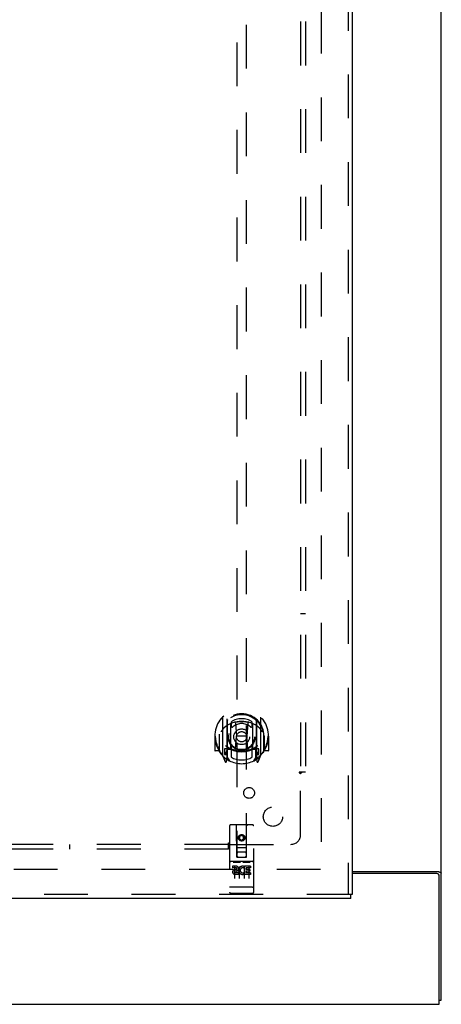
# Model space of a CAD drawing. Header units: inches. Extents: x 0 to 207, y 0 to 134.
# Tile 5 of 68: x 88 to 99, y 34 to 60. Entities that reach past the tile are written whole.
import ezdxf

# ---------------------------------------------------------------- set-up
doc = ezdxf.new("R2010")
doc.units = ezdxf.units.IN
doc.header["$LTSCALE"] = 11.383625
doc.header["$MEASUREMENT"] = 0
doc.linetypes.add('HIDDEN', pattern=[0.2, 0.1, -0.1])
doc.layers.get('0').update_dxf_attribs({"linetype": 'CONTINUOUS'})
for name, color, linetype in [('DEFAULT_2', 8, 'HIDDEN'), ('RIGHTHAND_DOOR_ASSEMBLY', 7, 'CONTINUOUS'), ('SUBPANEL', 7, 'CONTINUOUS')]:
    doc.layers.add(name, color=color, linetype=linetype)

msp = doc.modelspace()

# ---------------------------------------------------------------- linework, layer by layer
at = {"color": 3, "linetype": 'Continuous'}
for p, q in [((98.677, 34.268), (98.677, 102.06)), ((96.365, 37.612), (98.607, 37.612)), ((98.565, 37.56), (96.365, 37.56)), ((98.625, 34.164), (98.625, 37.5)), ((44.979, 34.164), (98.625, 34.164))]:
    msp.add_line(p, q, dxfattribs=at)
at = {"color": 7, "linetype": 'Continuous'}
msp.add_line((98.625, 34.268), (98.677, 34.268), dxfattribs=at)
at = {"color": 3, "linetype": 'Continuous'}
for points in [[(98.607, 37.612), (98.609, 37.611), (98.612, 37.61), (98.614, 37.608), (98.617, 37.607), (98.62, 37.605), (98.624, 37.604), (98.627, 37.603), (98.631, 37.601), (98.643, 37.598)], [(98.643, 37.598), (98.646, 37.596), (98.65, 37.595), (98.653, 37.594), (98.656, 37.593), (98.659, 37.591), (98.662, 37.59), (98.665, 37.588), (98.667, 37.587), (98.669, 37.585), (98.671, 37.584), (98.673, 37.582), (98.674, 37.581), (98.675, 37.579), (98.676, 37.577), (98.677, 37.576), (98.677, 37.574), (98.677, 37.572)]]:
    msp.add_lwpolyline(points, dxfattribs=at)
msp.add_arc((98.565, 37.5), 0.06, 0, 90, dxfattribs=at)
at = {"layer": 'DEFAULT_2', "color": 8, "linetype": 'HIDDEN'}
for p, q in [((95.552, 98.716), (95.552, 37.612)), ((95.538, 37.664), (73.448, 37.664))]:
    msp.add_line(p, q, dxfattribs=at)
at = {"layer": 'RIGHTHAND_DOOR_ASSEMBLY', "color": 8, "linetype": 'HIDDEN'}
for p, q in [((96.261, 99.31), (96.261, 37.018)), ((93.365, 65.994), (93.365, 37.992)), ((93.615, 37.992), (93.615, 65.994)), ((92.99, 41.62), (92.99, 40.652)), ((93.107, 41.566), (93.107, 40.55)), ((93.115, 41.541), (93.115, 40.538)), ((93.215, 41.501), (93.215, 41.399)), ((93.327, 41.475), (93.357, 41.136)), ((93.652, 41.475), (93.622, 41.136)), ((93.765, 41.399), (93.765, 41.501)), ((93.865, 41.541), (93.865, 40.538)), ((93.872, 41.566), (93.872, 40.55)), ((93.99, 40.652), (93.99, 41.62)), ((93.207, 40.818), (93.207, 41.449)), ((93.772, 41.449), (93.772, 40.818)), ((92.805, 41.136), (92.79, 41.136)), ((92.79, 41.136), (92.79, 40.763)), ((92.907, 41.136), (92.922, 41.136)), ((92.907, 41.136), (92.907, 40.748)), ((92.915, 41.183), (92.915, 41.185)), ((92.915, 40.725), (92.915, 41.183)), ((93.327, 40.792), (93.357, 41.136)), ((93.622, 41.136), (93.357, 41.136)), ((93.653, 40.792), (93.622, 41.136)), ((94.072, 41.136), (94.057, 41.136)), ((94.065, 41.183), (94.065, 41.185)), ((94.065, 40.725), (94.065, 41.183)), ((94.072, 41.136), (94.072, 40.748)), ((94.19, 41.136), (94.175, 41.136)), ((94.19, 41.136), (94.19, 40.763)), ((92.907, 40.748), (92.805, 40.748)), ((92.907, 40.748), (92.915, 40.763)), ((93.107, 40.807), (93.047, 40.807)), ((93.047, 40.807), (93.047, 40.657)), ((93.085, 40.711), (93.056, 40.665)), ((93.117, 40.77), (93.117, 40.563)), ((93.207, 40.808), (93.135, 40.808)), ((93.203, 40.79), (93.137, 40.79)), ((93.215, 40.837), (93.215, 40.585)), ((93.765, 40.585), (93.765, 40.837)), ((93.845, 40.808), (93.772, 40.808)), ((93.842, 40.79), (93.776, 40.79)), ((93.862, 40.563), (93.862, 40.77)), ((93.932, 40.807), (93.872, 40.807)), ((93.924, 40.665), (93.895, 40.711)), ((93.932, 40.657), (93.932, 40.807)), ((94.064, 40.763), (94.072, 40.748)), ((94.175, 40.748), (94.072, 40.748)), ((92.994, 40.642), (93.064, 40.466)), ((93.047, 40.657), (93.115, 40.657)), ((93.086, 40.546), (93.086, 40.546)), ((93.086, 40.546), (93.09, 40.543)), ((93.093, 40.469), (93.107, 40.55)), ((93.185, 40.488), (93.115, 40.597)), ((93.865, 40.597), (93.795, 40.488)), ((93.865, 40.657), (93.932, 40.657)), ((93.872, 40.55), (93.886, 40.469)), ((93.893, 40.546), (93.894, 40.546)), ((93.894, 40.546), (93.894, 40.546)), ((93.915, 40.466), (93.985, 40.642)), ((93.177, 38.802), (93.177, 37.077)), ((93.772, 38.832), (93.207, 38.832)), ((93.363, 37.992), (93.36, 38.802)), ((93.616, 37.992), (93.62, 38.802)), ((93.802, 37.077), (93.802, 38.802)), ((93.49, 38.564), (93.427, 38.528)), ((93.427, 38.528), (93.437, 38.523)), ((93.427, 38.528), (93.427, 38.456)), ((93.427, 38.456), (93.437, 38.462)), ((93.427, 38.456), (93.49, 38.42)), ((93.49, 38.553), (93.437, 38.523)), ((93.437, 38.523), (93.437, 38.462)), ((93.437, 38.462), (93.49, 38.432)), ((93.552, 38.528), (93.49, 38.564)), ((93.49, 38.564), (93.49, 38.553)), ((93.542, 38.523), (93.49, 38.553)), ((93.49, 38.432), (93.542, 38.462)), ((93.49, 38.42), (93.552, 38.456)), ((93.49, 38.42), (93.49, 38.432)), ((93.552, 38.528), (93.542, 38.523)), ((93.542, 38.462), (93.542, 38.523)), ((93.552, 38.456), (93.542, 38.462)), ((93.552, 38.456), (93.552, 38.528)), ((93.362, 38.242), (93.617, 38.242)), ((93.772, 37.875), (93.207, 37.875)), ((93.363, 37.992), (93.365, 37.992)), ((93.365, 37.992), (93.615, 37.992)), ((93.575, 38.117), (93.405, 38.117)), ((93.615, 37.992), (93.616, 37.992)), ((93.345, 37.753), (93.253, 37.753)), ((93.253, 37.753), (93.253, 37.711)), ((93.345, 37.711), (93.253, 37.711)), ((93.279, 37.859), (93.451, 37.859)), ((93.302, 37.744), (93.302, 37.438)), ((93.349, 37.667), (93.303, 37.667)), ((93.345, 37.626), (93.317, 37.626)), ((93.427, 37.744), (93.427, 37.438)), ((93.529, 37.859), (93.701, 37.859)), ((93.552, 37.744), (93.552, 37.438)), ((93.565, 37.717), (93.552, 37.699)), ((93.562, 37.742), (93.565, 37.741)), ((93.722, 37.753), (93.565, 37.753)), ((93.565, 37.753), (93.565, 37.741)), ((93.565, 37.717), (93.565, 37.54)), ((93.722, 37.711), (93.608, 37.711)), ((93.608, 37.711), (93.608, 37.667)), ((93.7, 37.667), (93.608, 37.667)), ((93.7, 37.625), (93.608, 37.625)), ((93.608, 37.625), (93.608, 37.582)), ((93.677, 37.744), (93.677, 37.438)), ((93.7, 37.667), (93.7, 37.625)), ((93.722, 37.753), (93.722, 37.711)), ((93.409, 37.582), (93.317, 37.582)), ((93.409, 37.54), (93.317, 37.54)), ((93.409, 37.582), (93.409, 37.54)), ((93.541, 37.588), (93.558, 37.549)), ((93.722, 37.54), (93.565, 37.54)), ((93.722, 37.582), (93.608, 37.582)), ((93.722, 37.582), (93.722, 37.54)), ((93.196, 37.206), (93.195, 37.206)), ((93.195, 37.206), (93.195, 37.206)), ((93.197, 37.205), (93.196, 37.206)), ((93.198, 37.205), (93.197, 37.205)), ((93.199, 37.205), (93.198, 37.205)), ((93.2, 37.205), (93.199, 37.205)), ((93.199, 37.205), (93.199, 37.205)), ((93.201, 37.205), (93.2, 37.205)), ((93.202, 37.205), (93.201, 37.205)), ((93.203, 37.205), (93.202, 37.205)), ((93.204, 37.205), (93.203, 37.205)), ((93.203, 37.205), (93.203, 37.205)), ((93.205, 37.205), (93.204, 37.205)), ((93.206, 37.205), (93.205, 37.205)), ((93.207, 37.205), (93.206, 37.205)), ((93.773, 37.205), (93.207, 37.205)), ((93.207, 37.205), (93.207, 37.205)), ((93.773, 37.205), (93.774, 37.205)), ((93.774, 37.205), (93.775, 37.205)), ((93.774, 37.205), (93.774, 37.205)), ((93.775, 37.205), (93.776, 37.205)), ((93.776, 37.205), (93.777, 37.205)), ((93.777, 37.205), (93.778, 37.205)), ((93.778, 37.205), (93.779, 37.205)), ((93.779, 37.205), (93.78, 37.205)), ((93.779, 37.205), (93.779, 37.205)), ((93.78, 37.205), (93.781, 37.205)), ((93.781, 37.205), (93.782, 37.205)), ((93.782, 37.205), (93.783, 37.205)), ((93.783, 37.206), (93.784, 37.206)), ((93.783, 37.205), (93.783, 37.206)), ((93.784, 37.206), (93.785, 37.206)), ((93.785, 37.206), (93.786, 37.206)), ((93.786, 37.206), (93.786, 37.206)), ((96.323, 37.018), (72.219, 37.018)), ((93.772, 37.047), (93.207, 37.047))]:
    msp.add_line(p, q, dxfattribs=at)
at = {"layer": 'RIGHTHAND_DOOR_ASSEMBLY', "color": 3, "linetype": 'Continuous'}
for p, q in [((96.365, 99.31), (96.365, 37.018)), ((96.323, 36.914), (72.219, 36.914))]:
    msp.add_line(p, q, dxfattribs=at)
at = {"layer": 'RIGHTHAND_DOOR_ASSEMBLY', "color": 7, "linetype": 'Continuous'}
for p in [(96.365, 37.018), (96.323, 36.914)]:
    msp.add_line(p, (96.323, 37.018), dxfattribs=at)
at = {"layer": 'RIGHTHAND_DOOR_ASSEMBLY', "color": 8, "linetype": 'HIDDEN'}
for points in [[(92.944, 41.575), (92.945, 41.576), (92.946, 41.576), (92.946, 41.577), (92.947, 41.578), (92.948, 41.579), (92.949, 41.58), (92.949, 41.58), (92.95, 41.581), (92.951, 41.582), (92.952, 41.583), (92.952, 41.583), (92.953, 41.584), (92.954, 41.585), (92.955, 41.586), (92.956, 41.586), (92.956, 41.587), (92.957, 41.588), (92.958, 41.588), (92.959, 41.589), (92.96, 41.589), (92.961, 41.59), (92.961, 41.591), (92.962, 41.591), (92.963, 41.592), (92.964, 41.592), (92.965, 41.593), (92.966, 41.593), (92.967, 41.594), (92.968, 41.594), (92.968, 41.595), (92.969, 41.595), (92.97, 41.596), (92.971, 41.596), (92.972, 41.597)], [(93.302, 41.493), (93.307, 41.494), (93.313, 41.496), (93.318, 41.497), (93.323, 41.498), (93.329, 41.5), (93.334, 41.501), (93.34, 41.502), (93.345, 41.503), (93.351, 41.505), (93.356, 41.506), (93.362, 41.507), (93.367, 41.508), (93.373, 41.509), (93.378, 41.51), (93.384, 41.51), (93.389, 41.511), (93.395, 41.512), (93.4, 41.513), (93.406, 41.513), (93.412, 41.514), (93.417, 41.515), (93.423, 41.515), (93.428, 41.516), (93.434, 41.516), (93.439, 41.517), (93.445, 41.517), (93.451, 41.517), (93.456, 41.518), (93.462, 41.518), (93.467, 41.518), (93.473, 41.518), (93.479, 41.518), (93.484, 41.518), (93.49, 41.518), (93.495, 41.518), (93.501, 41.518), (93.507, 41.518), (93.512, 41.518), (93.518, 41.518), (93.523, 41.518), (93.529, 41.517), (93.534, 41.517), (93.54, 41.517), (93.546, 41.516), (93.551, 41.516), (93.557, 41.515), (93.562, 41.515), (93.568, 41.514), (93.573, 41.513), (93.579, 41.513), (93.585, 41.512), (93.59, 41.511), (93.596, 41.51), (93.601, 41.51), (93.607, 41.509), (93.612, 41.508), (93.618, 41.507), (93.623, 41.506), (93.629, 41.505), (93.634, 41.503), (93.64, 41.502), (93.645, 41.501), (93.651, 41.5), (93.656, 41.498), (93.661, 41.497), (93.667, 41.496), (93.672, 41.494), (93.678, 41.493)], [(94.007, 41.597), (94.008, 41.596), (94.009, 41.596), (94.01, 41.595), (94.011, 41.595), (94.012, 41.594), (94.013, 41.594), (94.014, 41.593), (94.015, 41.593), (94.016, 41.592), (94.016, 41.592), (94.017, 41.591), (94.018, 41.591), (94.019, 41.59), (94.02, 41.589), (94.021, 41.589), (94.021, 41.588), (94.022, 41.588), (94.023, 41.587), (94.024, 41.586), (94.025, 41.586), (94.026, 41.585), (94.026, 41.584), (94.027, 41.583), (94.028, 41.583), (94.029, 41.582), (94.029, 41.581), (94.03, 41.58), (94.031, 41.58), (94.032, 41.579), (94.032, 41.578), (94.033, 41.577), (94.034, 41.576), (94.034, 41.576), (94.035, 41.575)], [(93.035, 41.351), (93.034, 41.35), (93.032, 41.348), (93.031, 41.347), (93.029, 41.346), (93.028, 41.344), (93.026, 41.342), (93.024, 41.341), (93.023, 41.339), (93.021, 41.337), (93.019, 41.335), (93.017, 41.333), (93.015, 41.331), (93.013, 41.329), (93.011, 41.327), (93.009, 41.325), (93.007, 41.322), (93.005, 41.32), (93.003, 41.317), (93.001, 41.315), (92.999, 41.312), (92.997, 41.309), (92.995, 41.306), (92.992, 41.303), (92.99, 41.3), (92.988, 41.297), (92.985, 41.293), (92.983, 41.29), (92.98, 41.286), (92.977, 41.282), (92.975, 41.278), (92.972, 41.274), (92.969, 41.269), (92.966, 41.265), (92.963, 41.26), (92.96, 41.255), (92.957, 41.249)], [(94.022, 41.249), (94.019, 41.255), (94.016, 41.26), (94.013, 41.265), (94.01, 41.269), (94.007, 41.274), (94.005, 41.278), (94.002, 41.282), (93.999, 41.286), (93.997, 41.29), (93.994, 41.293), (93.992, 41.297), (93.99, 41.3), (93.987, 41.303), (93.985, 41.306), (93.983, 41.309), (93.98, 41.312), (93.978, 41.315), (93.976, 41.317), (93.974, 41.32), (93.972, 41.322), (93.97, 41.325), (93.968, 41.327), (93.966, 41.329), (93.964, 41.331), (93.962, 41.333), (93.961, 41.335), (93.959, 41.337), (93.957, 41.339), (93.955, 41.341), (93.954, 41.342), (93.952, 41.344), (93.95, 41.345), (93.949, 41.347), (93.947, 41.348), (93.946, 41.35), (93.944, 41.351)], [(92.972, 40.675), (92.971, 40.676), (92.97, 40.676), (92.969, 40.677), (92.968, 40.677), (92.968, 40.678), (92.967, 40.678), (92.966, 40.679), (92.965, 40.679), (92.964, 40.68), (92.963, 40.68), (92.962, 40.681), (92.961, 40.681), (92.961, 40.682), (92.96, 40.682), (92.959, 40.683), (92.958, 40.684), (92.957, 40.684), (92.956, 40.685), (92.956, 40.686), (92.955, 40.686), (92.954, 40.687), (92.953, 40.688), (92.952, 40.689), (92.952, 40.689), (92.951, 40.69), (92.95, 40.691), (92.949, 40.692), (92.949, 40.692), (92.948, 40.693), (92.947, 40.694), (92.946, 40.695), (92.946, 40.696), (92.945, 40.696), (92.944, 40.697)], [(94.035, 40.697), (94.034, 40.696), (94.034, 40.696), (94.033, 40.695), (94.032, 40.694), (94.032, 40.693), (94.031, 40.692), (94.03, 40.692), (94.029, 40.691), (94.029, 40.69), (94.028, 40.689), (94.027, 40.689), (94.026, 40.688), (94.026, 40.687), (94.025, 40.686), (94.024, 40.686), (94.023, 40.685), (94.022, 40.684), (94.021, 40.684), (94.021, 40.683), (94.02, 40.682), (94.019, 40.682), (94.018, 40.681), (94.017, 40.681), (94.016, 40.68), (94.016, 40.68), (94.015, 40.679), (94.014, 40.679), (94.013, 40.678), (94.012, 40.678), (94.011, 40.677), (94.01, 40.677), (94.009, 40.676), (94.008, 40.676), (94.007, 40.675)], [(93.272, 37.858), (93.272, 37.858), (93.272, 37.858), (93.273, 37.858), (93.273, 37.858), (93.273, 37.858), (93.273, 37.858), (93.273, 37.858), (93.273, 37.858), (93.273, 37.858), (93.273, 37.858), (93.273, 37.858), (93.273, 37.858), (93.274, 37.858), (93.274, 37.858), (93.274, 37.858), (93.274, 37.858), (93.274, 37.858), (93.274, 37.858), (93.274, 37.859), (93.274, 37.859), (93.275, 37.859), (93.275, 37.859), (93.275, 37.859), (93.275, 37.859), (93.275, 37.859), (93.275, 37.859), (93.275, 37.859), (93.276, 37.859), (93.276, 37.859), (93.276, 37.859), (93.276, 37.859), (93.276, 37.859), (93.276, 37.859), (93.276, 37.859), (93.277, 37.859), (93.277, 37.859), (93.277, 37.859), (93.277, 37.859), (93.277, 37.859), (93.278, 37.859), (93.278, 37.859), (93.278, 37.859), (93.278, 37.859), (93.278, 37.859), (93.279, 37.859)], [(93.451, 37.859), (93.451, 37.859), (93.451, 37.859), (93.451, 37.859), (93.451, 37.859), (93.452, 37.859), (93.452, 37.859), (93.452, 37.859), (93.452, 37.859), (93.452, 37.859), (93.453, 37.859), (93.453, 37.859), (93.453, 37.859), (93.453, 37.859), (93.453, 37.859), (93.453, 37.859), (93.454, 37.859), (93.454, 37.859), (93.454, 37.859), (93.454, 37.859), (93.454, 37.859), (93.454, 37.859), (93.455, 37.859), (93.455, 37.859), (93.455, 37.859), (93.455, 37.859), (93.455, 37.859), (93.455, 37.859), (93.455, 37.858), (93.455, 37.858), (93.456, 37.858), (93.456, 37.858), (93.456, 37.858), (93.456, 37.858), (93.456, 37.858), (93.456, 37.858), (93.456, 37.858), (93.456, 37.858), (93.456, 37.858), (93.457, 37.858), (93.457, 37.858), (93.457, 37.858), (93.457, 37.858), (93.457, 37.858), (93.457, 37.858), (93.457, 37.858), (93.457, 37.858)], [(93.522, 37.858), (93.522, 37.858), (93.522, 37.858), (93.523, 37.858), (93.523, 37.858), (93.523, 37.858), (93.523, 37.858), (93.523, 37.858), (93.523, 37.858), (93.523, 37.858), (93.523, 37.858), (93.523, 37.858), (93.523, 37.858), (93.524, 37.858), (93.524, 37.858), (93.524, 37.858), (93.524, 37.858), (93.524, 37.858), (93.524, 37.858), (93.524, 37.859), (93.524, 37.859), (93.525, 37.859), (93.525, 37.859), (93.525, 37.859), (93.525, 37.859), (93.525, 37.859), (93.525, 37.859), (93.525, 37.859), (93.526, 37.859), (93.526, 37.859), (93.526, 37.859), (93.526, 37.859), (93.526, 37.859), (93.526, 37.859), (93.526, 37.859), (93.527, 37.859), (93.527, 37.859), (93.527, 37.859), (93.527, 37.859), (93.527, 37.859), (93.528, 37.859), (93.528, 37.859), (93.528, 37.859), (93.528, 37.859), (93.528, 37.859), (93.529, 37.859)], [(93.701, 37.859), (93.701, 37.859), (93.701, 37.859), (93.701, 37.859), (93.701, 37.859), (93.702, 37.859), (93.702, 37.859), (93.702, 37.859), (93.702, 37.859), (93.702, 37.859), (93.703, 37.859), (93.703, 37.859), (93.703, 37.859), (93.703, 37.859), (93.703, 37.859), (93.703, 37.859), (93.704, 37.859), (93.704, 37.859), (93.704, 37.859), (93.704, 37.859), (93.704, 37.859), (93.704, 37.859), (93.705, 37.859), (93.705, 37.859), (93.705, 37.859), (93.705, 37.859), (93.705, 37.859), (93.705, 37.859), (93.705, 37.858), (93.705, 37.858), (93.706, 37.858), (93.706, 37.858), (93.706, 37.858), (93.706, 37.858), (93.706, 37.858), (93.706, 37.858), (93.706, 37.858), (93.706, 37.858), (93.707, 37.858), (93.707, 37.858), (93.707, 37.858), (93.707, 37.858), (93.707, 37.858), (93.707, 37.858), (93.707, 37.858), (93.707, 37.858), (93.707, 37.858)], [(93.195, 37.206), (93.194, 37.206), (93.193, 37.206), (93.193, 37.206), (93.193, 37.206), (93.192, 37.206), (93.192, 37.206), (93.192, 37.206), (93.191, 37.206), (93.191, 37.206), (93.191, 37.206), (93.19, 37.206), (93.19, 37.206), (93.19, 37.206), (93.189, 37.206), (93.189, 37.207), (93.189, 37.207), (93.188, 37.207), (93.188, 37.207), (93.188, 37.207), (93.187, 37.207), (93.187, 37.207), (93.187, 37.207), (93.186, 37.207), (93.186, 37.207), (93.186, 37.207), (93.185, 37.207), (93.185, 37.207), (93.185, 37.207), (93.185, 37.208), (93.184, 37.208), (93.184, 37.208), (93.184, 37.208), (93.184, 37.208), (93.183, 37.208), (93.183, 37.208), (93.183, 37.208), (93.183, 37.208), (93.182, 37.208), (93.182, 37.208), (93.182, 37.208), (93.182, 37.209), (93.181, 37.209), (93.181, 37.209), (93.181, 37.209), (93.181, 37.209), (93.181, 37.209), (93.18, 37.209), (93.18, 37.209), (93.18, 37.209), (93.18, 37.209), (93.18, 37.209), (93.18, 37.21), (93.179, 37.21), (93.179, 37.21), (93.179, 37.21), (93.179, 37.21), (93.179, 37.21), (93.179, 37.21), (93.179, 37.21), (93.178, 37.21), (93.178, 37.21), (93.178, 37.211), (93.178, 37.211), (93.178, 37.211), (93.178, 37.211), (93.178, 37.211), (93.178, 37.211), (93.178, 37.211), (93.178, 37.211), (93.178, 37.211), (93.177, 37.211), (93.177, 37.212), (93.177, 37.212), (93.177, 37.212), (93.177, 37.212), (93.177, 37.212), (93.177, 37.212), (93.177, 37.212), (93.177, 37.212), (93.177, 37.212)], [(93.786, 37.206), (93.787, 37.206), (93.787, 37.206), (93.787, 37.206), (93.788, 37.206), (93.788, 37.206), (93.789, 37.206), (93.789, 37.206), (93.789, 37.206), (93.79, 37.206), (93.79, 37.206), (93.79, 37.206), (93.791, 37.207), (93.791, 37.207), (93.791, 37.207), (93.792, 37.207), (93.792, 37.207), (93.792, 37.207), (93.793, 37.207), (93.793, 37.207), (93.793, 37.207), (93.793, 37.207), (93.794, 37.207), (93.794, 37.207), (93.794, 37.207), (93.795, 37.207), (93.795, 37.208), (93.795, 37.208), (93.795, 37.208), (93.796, 37.208), (93.796, 37.208), (93.796, 37.208), (93.796, 37.208), (93.797, 37.208), (93.797, 37.208), (93.797, 37.208), (93.797, 37.208), (93.798, 37.208), (93.798, 37.209), (93.798, 37.209), (93.798, 37.209), (93.798, 37.209), (93.799, 37.209), (93.799, 37.209), (93.799, 37.209), (93.799, 37.209), (93.799, 37.209), (93.8, 37.209), (93.8, 37.209), (93.8, 37.21), (93.8, 37.21), (93.8, 37.21), (93.8, 37.21), (93.801, 37.21), (93.801, 37.21), (93.801, 37.21), (93.801, 37.21), (93.801, 37.21), (93.801, 37.21), (93.801, 37.211), (93.801, 37.211), (93.801, 37.211), (93.802, 37.211), (93.802, 37.211), (93.802, 37.211), (93.802, 37.211), (93.802, 37.211), (93.802, 37.211), (93.802, 37.211), (93.802, 37.212), (93.802, 37.212), (93.802, 37.212), (93.802, 37.212), (93.802, 37.212), (93.802, 37.212), (93.802, 37.212), (93.802, 37.212), (93.802, 37.212)]]:
    msp.add_lwpolyline(points, dxfattribs=at)
for centre, radius in [((93.49, 41.118), 0.35), ((93.49, 41.118), 0.335), ((93.49, 41.118), 0.205), ((93.49, 41.118), 0.133), ((93.49, 38.492), 0.085), ((93.49, 38.492), 0.0845)]:
    msp.add_circle(centre, radius, dxfattribs=at)
for centre, radius, start, end in [((93.49, 41.136), 0.7, 305.5126, 234.4874), ((93.49, 41.133), 0.583, 0.2464, 179.7536), ((93.49, 41.108), 0.58, 7.6622, 172.3378), ((93.005, 41.62), 0.015, 135.0748, 180), ((93.49, 40.818), 0.7, 49.529, 130.471), ((93.122, 41.566), 0.015, 130.3587, 180), ((93.135, 41.541), 0.02, 129.3378, 179.9984), ((93.222, 41.449), 0.015, 112.9863, 180), ((93.49, 41.108), 0.48, 55.0461, 124.9539), ((93.49, 41.118), 0.343, 48.8739, 131.1261), ((93.307, 41.474), 0.02, 5.0796, 105.5752), ((93.672, 41.474), 0.02, 74.4248, 174.9204), ((93.757, 41.449), 0.015, 0, 67.0137), ((93.845, 41.541), 0.02, 0, 50.6594), ((93.857, 41.566), 0.015, 0, 49.6413), ((93.975, 41.62), 0.015, 0, 44.9252), ((93.245, 41.399), 0.03, 180, 311.1261), ((93.735, 41.399), 0.03, 228.8739, 360), ((93.49, 41.136), 0.685, 180, 213.0115), ((92.935, 41.183), 0.02, 172.3378, 180), ((93.49, 41.136), 0.685, 326.9885, 360), ((94.045, 41.183), 0.02, 0, 7.6622), ((92.805, 40.763), 0.015, 180, 270), ((92.935, 40.725), 0.02, 180, 215.2961), ((93.49, 41.118), 0.7, 215.2961, 324.7039), ((93.49, 41.448), 0.7, 233.2319, 306.7681), ((92.927, 40.812), 0.188, 327.3208, 360), ((93.135, 40.788), 0.02, 90, 180), ((93.137, 40.77), 0.02, 90, 180), ((93.203, 40.77), 0.02, 66.536, 90), ((93.222, 40.818), 0.015, 180, 247.0137), ((93.49, 41.43), 0.7, 246.536, 293.464), ((93.245, 40.837), 0.03, 48.8739, 180), ((93.49, 41.118), 0.343, 228.8739, 311.1261), ((93.307, 40.794), 0.02, 254.3869, 354.9204), ((93.673, 40.794), 0.02, 185.0796, 285.6131), ((93.735, 40.837), 0.03, 0, 131.1261), ((93.757, 40.818), 0.015, 292.9863, 360), ((93.776, 40.77), 0.02, 90, 113.464), ((93.842, 40.77), 0.02, 0, 90), ((93.845, 40.788), 0.02, 0, 90), ((94.053, 40.812), 0.188, 180, 212.6792), ((94.045, 40.725), 0.02, 324.7039, 360), ((94.175, 40.763), 0.015, 270, 360), ((93.005, 40.652), 0.015, 180, 224.9252), ((93.06, 40.662), 0.005, 147.3208, 270), ((93.078, 40.472), 0.015, 201.8041, 350), ((93.095, 40.582), 0.02, 234.4874, 360), ((93.097, 40.563), 0.02, 234.7457, 360), ((93.135, 40.538), 0.02, 180, 238.5295), ((93.49, 41.118), 0.6, 242.7204, 297.2796), ((93.845, 40.538), 0.02, 301.4688, 359.9992), ((93.882, 40.563), 0.02, 180, 305.2543), ((93.885, 40.582), 0.02, 180, 305.5126), ((93.901, 40.472), 0.015, 190, 338.1959), ((93.92, 40.662), 0.005, 270, 32.6792), ((93.975, 40.652), 0.015, 315.0748, 360), ((93.207, 38.802), 0.03, 90, 180), ((93.33, 38.802), 0.03, 0, 90), ((93.65, 38.802), 0.03, 90, 180), ((93.772, 38.802), 0.03, 0, 90), ((93.207, 37.905), 0.03, 180, 270), ((93.405, 38.077), 0.04, 90, 180), ((93.405, 38.032), 0.04, 180, 270), ((93.575, 38.077), 0.04, 0, 90), ((93.575, 38.032), 0.04, 270, 360), ((93.772, 37.905), 0.03, 270, 360), ((93.317, 37.604), 0.0644, 102.2995, 270.0775), ((93.317, 37.604), 0.0219, 89.9011, 270), ((93.345, 37.69), 0.0635, 270, 90), ((93.345, 37.689), 0.0219, 280.307, 90), ((93.516, 37.647), 0.107, 64.2636, 293.4027), ((93.516, 37.647), 0.0639, 54.8895, 293.4026), ((93.207, 37.077), 0.03, 180, 270), ((93.772, 37.077), 0.03, 270, 360)]:
    msp.add_arc(centre, radius, start, end, dxfattribs=at)
at = {"layer": 'SUBPANEL', "color": 8, "linetype": 'HIDDEN'}
for p, q in [((95.021, 96.133), (95.021, 40.196)), ((95.146, 96.133), (95.146, 40.196)), ((95.021, 44.321), (95.146, 44.321)), ((95.06, 40.196), (94.98, 40.196)), ((95.146, 40.196), (95.06, 40.196)), ((95.021, 38.571), (95.021, 40.16)), ((93.146, 38.321), (50.458, 38.321)), ((93.146, 38.196), (50.458, 38.196)), ((89.021, 38.321), (89.021, 38.196)), ((93.146, 38.282), (93.146, 38.362)), ((93.146, 38.196), (93.146, 38.282)), ((93.163, 38.302), (93.17, 38.308)), ((93.181, 38.321), (94.771, 38.321))]:
    msp.add_line(p, q, dxfattribs=at)
for points in [[(94.98, 40.196), (94.981, 40.194), (94.982, 40.192), (94.982, 40.191), (94.983, 40.189), (94.984, 40.187), (94.986, 40.186), (94.987, 40.184), (94.988, 40.183), (94.99, 40.181), (94.992, 40.18), (94.994, 40.179), (94.995, 40.177), (94.997, 40.176), (95, 40.175), (95.002, 40.173), (95.006, 40.171)], [(95.04, 40.179), (95.033, 40.172), (95.031, 40.17), (95.03, 40.168), (95.028, 40.167), (95.026, 40.165), (95.024, 40.163), (95.022, 40.162), (95.021, 40.16)], [(95.06, 40.196), (95.057, 40.194), (95.055, 40.193), (95.053, 40.191), (95.051, 40.189), (95.049, 40.188), (95.048, 40.186), (95.046, 40.185), (95.044, 40.183), (95.043, 40.182), (95.041, 40.18), (95.04, 40.179)], [(95.006, 40.171), (95.009, 40.169), (95.011, 40.168), (95.013, 40.166), (95.015, 40.165), (95.017, 40.163), (95.019, 40.162), (95.021, 40.16)], [(93.146, 38.362), (93.148, 38.361), (93.149, 38.36), (93.151, 38.359), (93.153, 38.358), (93.154, 38.357), (93.156, 38.356), (93.157, 38.355), (93.159, 38.353), (93.16, 38.352), (93.162, 38.35), (93.163, 38.348), (93.164, 38.346), (93.166, 38.344), (93.167, 38.342), (93.168, 38.34)], [(93.146, 38.282), (93.148, 38.284), (93.149, 38.286), (93.151, 38.289), (93.152, 38.29), (93.154, 38.292), (93.155, 38.294), (93.157, 38.296), (93.158, 38.297), (93.16, 38.299), (93.161, 38.301), (93.163, 38.302)], [(93.168, 38.34), (93.171, 38.335), (93.173, 38.333), (93.174, 38.331), (93.176, 38.328), (93.177, 38.326), (93.178, 38.324), (93.18, 38.322), (93.181, 38.321)], [(93.17, 38.308), (93.171, 38.31), (93.173, 38.312), (93.175, 38.314), (93.177, 38.316), (93.178, 38.318), (93.18, 38.319), (93.181, 38.321)]]:
    msp.add_lwpolyline(points, dxfattribs=at)
for centre, radius in [((93.684, 39.658), 0.141), ((94.302, 39.039), 0.25)]:
    msp.add_circle(centre, radius, dxfattribs=at)
msp.add_arc((94.771, 38.571), 0.25, 270, 360, dxfattribs=at)

doc.saveas('drawing.dxf')
